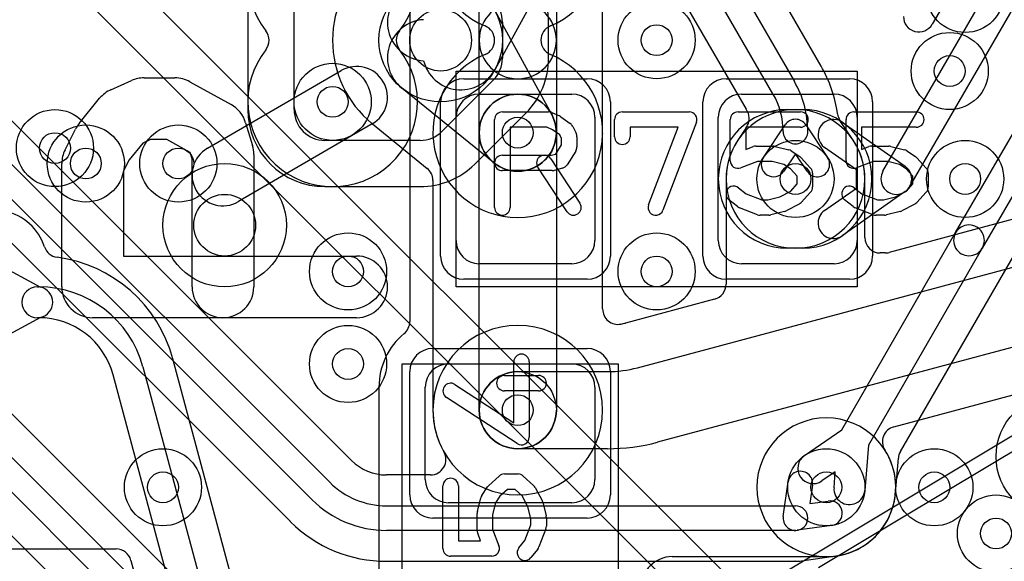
# Model space of a CAD drawing. Extents: x -0.9 to 20.9, y 0 to 28.
# Tile 4 of 44: x 4.2 to 7.4, y 3.2 to 4.9. Entities that reach past the tile are written whole.
import ezdxf

# ---------------------------------------------------------------- set-up
doc = ezdxf.new("R2010")
doc.units = 0
for name, color, linetype in [('1-2-via', 1, 'CONTINUOUS'), ('1-3-via', 1, 'CONTINUOUS'), ('2-3-via', 1, 'CONTINUOUS'), ('3-4-bvh', 1, 'CONTINUOUS'), ('4-5-via', 1, 'CONTINUOUS'), ('4-6-via', 1, 'CONTINUOUS'), ('5-6-via', 1, 'CONTINUOUS'), ('L1', 3, 'CONTINUOUS'), ('L2', 3, 'CONTINUOUS'), ('L3', 3, 'CONTINUOUS'), ('L4', 3, 'CONTINUOUS'), ('L5', 7, 'CONTINUOUS'), ('L6', 7, 'CONTINUOUS'), ('MetalMask-A', 176, 'CONTINUOUS'), ('PartsArea-A', 111, 'CONTINUOUS'), ('PartsSilk-A', 221, 'CONTINUOUS'), ('Resist-A', 2, 'CONTINUOUS'), ('Silk-A', 140, 'CONTINUOUS')]:
    doc.layers.add(name, color=color, linetype=linetype)

msp = doc.modelspace()

# ---------------------------------------------------------------- linework, layer by layer
at = {"layer": '1-2-via'}
for centre in [(4.35, 4.5), (5.3, 4.1), (7.4, 3.25)]:
    msp.add_circle(centre, 0.05, dxfattribs=at)
at = {"layer": '1-3-via'}
for centre in [(5.85, 4.55), (6.75, 4.4), (5.85, 3.65), (6.85, 3.4)]:
    msp.add_circle(centre, 0.05, dxfattribs=at)
at = {"layer": '2-3-via'}
for centre in [(6.3, 4.85), (7.3, 4.4), (6.3, 4.1), (5.3, 3.8), (4.7, 3.4)]:
    msp.add_circle(centre, 0.05, dxfattribs=at)
at = {"layer": '3-4-bvh'}
for centre in [(5.6, 4.85), (4.9, 4.25)]:
    msp.add_circle(centre, 0.1, dxfattribs=at)
at = {"layer": '4-5-via'}
for centre in [(7.25, 4.75), (4.45, 4.45), (7.2, 3.4)]:
    msp.add_circle(centre, 0.05, dxfattribs=at)
at = {"layer": '4-6-via'}
msp.add_circle((5.25, 4.65), 0.05, dxfattribs=at)
at = {"layer": '5-6-via'}
msp.add_circle((4.75, 4.45), 0.05, dxfattribs=at)
at = {"layer": 'L1'}
for p, q in [((5.5, 6.8), (5.5, 3.93717)), ((7.43761, 5.32502), (7.19325, 4.90177)), ((7.0335, 4.425), (7.52425, 5.275)), ((7.61085, 5.225), (7.1201, 4.375)), ((7.26903, 4.22577), (7.64386, 4.875)), ((7.73046, 4.825), (7.35563, 4.17577)), ((7.08996, 3.51556), (7.80672, 4.75699)), ((5.725, 4.675), (6.025, 4.675)), ((6.575, 4.675), (6.875, 4.675)), ((5.65, 4.2), (5.65, 4.6)), ((6.1, 4.6), (6.1, 4.2)), ((6.5, 4.2), (6.5, 4.6)), ((6.725, 4.625), (6.7725, 4.625)), ((6.95, 4.6), (6.95, 4.2)), ((6.90189, 4.58407), (7.10555, 4.44091)), ((6.94744, 4.42981), (6.84439, 4.50225)), ((6.94744, 4.37019), (6.94744, 4.42981)), ((6.84439, 4.29775), (6.94744, 4.37019)), ((7.10555, 4.35909), (6.90189, 4.21593)), ((6.89982, 3.58629), (7.26903, 4.22577)), ((6.7725, 4.175), (6.725, 4.175)), ((7.35563, 4.17577), (6.98643, 3.53631)), ((4.15, 4.1319), (4.30322, 4.04893)), ((6.025, 4.125), (5.725, 4.125)), ((6.875, 4.125), (6.575, 4.125)), ((4.29293, 4.05), (4.2973, 4.05)), ((4.30322, 3.95107), (4.15, 3.8681)), ((4.2973, 3.95), (4.29293, 3.95)), ((5.38391, 1.38354), (4.732, 3.81648)), ((5.625, 3.8), (6.025, 3.8)), ((4.63537, 3.79059), (5.28728, 1.35765)), ((5.19069, 1.33177), (4.53878, 3.76471)), ((5.39996, 3.725), (5.39996, 2.575)), ((5.55, 3.425), (5.55, 3.725)), ((6.1, 3.725), (6.1, 3.425)), ((6.77899, 3.50286), (6.89982, 3.58629)), ((6.98643, 3.53631), (6.9746, 3.38993)), ((7.07433, 3.38211), (7.08342, 3.49457)), ((6.87917, 3.45052), (6.83581, 3.42058)), ((6.87492, 3.39799), (6.87917, 3.45052)), ((6.025, 3.35), (5.625, 3.35)), ((3.85, 3.19996), (4.54819, 3.19996)), ((4.59646, 3.16292), (5.09406, 1.30588)), ((6.35004, 3.17496), (6.85, 3.17496))]:
    msp.add_line(p, q, dxfattribs=at)
for centre in [(5.85, 4.55), (4.35, 4.5), (6.75, 4.4), (5.3, 4.1), (5.85, 3.65), (6.85, 3.4), (7.4, 3.25)]:
    msp.add_circle(centre, 0.125, dxfattribs=at)
for centre, radius, start, end in [((7.14997, 4.92675), 0.04997, 180, -29.99234), ((5.725, 4.6), 0.075, 90, 180), ((6.025, 4.6), 0.075, 0, 90), ((6.575, 4.6), 0.075, 90, 180), ((6.875, 4.6), 0.075, 0, 90), ((6.725, 4.4), 0.225, 90, -90), ((6.7725, 4.4), 0.225, -90, 90), ((6.87314, 4.54316), 0.05, 54.9019, -125.10477), ((7.0768, 4.4), 0.05, -54.9019, 54.9019), ((7.0768, 4.4), 0.05, 149.99927, -30.00012), ((4.15, 4.125), 0.17504, 18.28278, 77.15946), ((6.87314, 4.25684), 0.05, 125.0981, -54.89523), ((7.31233, 4.20077), 0.05, -30.00073, 149.99972), ((7.31233, 4.20077), 0.05, 149.99927, -29.99979), ((5.725, 4.2), 0.075, 180, -90), ((6.025, 4.2), 0.075, -90, 0), ((6.575, 4.2), 0.075, 180, -90), ((6.875, 4.2), 0.075, -90, 0), ((4.36365, 4.19559), 0.04997, -161.7137, -97.62419), ((4.2973, 3.7), 0.45004, 15.00031, 82.3744), ((4.29293, 4), 0.05, 90, -90), ((4.2973, 3.7), 0.35, 15.0007, 90), ((4.29293, 4), 0.05, -78.12374, 78.12374), ((4.2973, 3.7), 0.25, 15.00125, 90), ((5.45003, 3.93717), 0.04997, -50.48953, 0), ((5.625, 3.725), 0.22504, 129.51154, 180), ((5.625, 3.725), 0.075, 90, 180), ((6.025, 3.725), 0.075, 0, 90), ((7.13323, 3.49057), 0.04997, 149.992, 175.40871), ((6.8074, 3.46172), 0.05, 124.62775, -55.37613), ((5.625, 3.425), 0.075, 180, -90), ((6.025, 3.425), 0.075, -90, 0), ((6.92476, 3.39396), 0.05, 175.37719, -4.62189), ((6.85, 3.4), 0.22504, -90, -5.1345), ((7.12391, 3.37539), 0.04997, 174.67165, 174.86786), ((6.9247, 3.3932), 0.15004, -5.03574, -4.33456), ((7.12414, 3.37808), 0.04997, 175.37442, 175.66197), ((4.54819, 3.14999), 0.04997, 14.99567, 90), ((6.35004, 3.07496), 0.1, 90, 180)]:
    msp.add_arc(centre, radius, start, end, dxfattribs=at)
at = {"layer": 'L2'}
for centre in [(7.3, 5), (6.3, 4.85), (5.85, 4.55), (4.35, 4.5), (6.75, 4.4), (7.3, 4.4), (5.3, 4.1), (6.3, 4.1), (5.3, 3.8), (5.85, 3.65), (4.7, 3.4), (6.85, 3.4), (7.4, 3.25)]:
    msp.add_circle(centre, 0.125, dxfattribs=at)
for centre, radius, start, end in [((5.85, 5.15), 0.27505, -67.37309, -112.62691), ((5.72495, 4.85), 0.04997, -67.36602, 67.36602), ((5.97505, 4.85), 0.04997, 112.63398, -112.63398), ((5.85, 4.55), 0.27505, 112.62691, 67.37309), ((6.75, 4.4), 0.22504, 90, -90), ((6.75, 4.4), 0.22504, -90, 90), ((5.85, 3.65), 0.27504, 90, -90), ((5.85, 3.65), 0.27504, -90, 90), ((6.85, 3.4), 0.22504, 90, -90), ((6.85, 3.4), 0.22504, -90, 90)]:
    msp.add_arc(centre, radius, start, end, dxfattribs=at)
at = {"layer": 'L3'}
for p, q in [((5.31115, 3.48688), (2.68688, 6.11115)), ((2.61615, 6.04041), (5.24041, 3.41615)), ((5.18384, 3.35958), (2.55958, 5.98384)), ((2.48884, 5.9131), (5.1131, 3.28884)), ((4.75888, 3.08918), (1.9869, 5.86116)), ((1.78884, 5.6631), (4.56082, 2.89112)), ((6.22708, 5.6157), (6.74645, 4.71612)), ((6.67717, 4.67612), (6.1578, 5.5757)), ((6.07119, 5.52566), (6.59031, 4.62649)), ((5.725, 4.85), (5.725, 5.15)), ((5.975, 5.15), (5.975, 4.85)), ((6.12504, 4.55277), (6.12504, 5.14766)), ((5.95961, 5.08991), (5.77538, 4.75386)), ((6.83303, 4.7662), (6.69797, 5.00015)), ((5.77538, 4.94614), (5.95961, 4.61009)), ((5.725, 4.55), (5.725, 4.85)), ((5.975, 4.85), (5.975, 4.55)), ((5.77113, 4.45302), (5.47381, 4.69483)), ((5.37914, 4.57843), (5.55652, 4.43417)), ((6.59165, 4.56833), (6.56366, 4.52618)), ((6.64589, 4.46917), (6.71668, 4.57573)), ((6.78332, 4.57573), (6.85411, 4.46917)), ((6.93661, 4.52578), (6.89408, 4.58981)), ((5.725, 3.65), (5.725, 4.55)), ((5.975, 4.55), (5.975, 3.65)), ((6.12504, 3.97829), (6.12504, 4.54764)), ((8.34295, 4.50701), (7.05369, 4.16157)), ((6.75, 4.48131), (6.71253, 4.42491)), ((6.78747, 4.42491), (6.75, 4.48131)), ((3.32322, 4.38333), (4.72142, 2.98514)), ((5.57496, 4.3954), (5.57496, 3.65)), ((6.52496, 4.4), (6.52496, 4.05825)), ((6.97504, 4.20984), (6.97504, 4.4)), ((6.23832, 3.78778), (8.38178, 4.36208)), ((4.66486, 2.92858), (3.26666, 4.32677)), ((7.04076, 4.15987), (7.02501, 4.15987)), ((8.44648, 4.1206), (6.30302, 3.54629)), ((6.48792, 4.00998), (6.19949, 3.9327)), ((7.06892, 3.59617), (8.48531, 3.97567)), ((5.85, 3.775), (6.14127, 3.775)), ((6.14127, 3.525), (5.85, 3.525)), ((5.5671, 3.44004), (5.42426, 3.44004)), ((6.71039, 3.30561), (6.72623, 3.41751)), ((6.80545, 3.40629), (6.79707, 3.34707)), ((6.79707, 3.34707), (6.85629, 3.35545)), ((5.42426, 3.34), (6.75, 3.34)), ((6.75, 3.26), (5.42426, 3.26)), ((6.86751, 3.27623), (6.75561, 3.26039)), ((5.42426, 3.15996), (6.74806, 3.15996)), ((6.77001, 3.16139), (6.88154, 3.17718))]:
    msp.add_line(p, q, dxfattribs=at)
for centre, radius in [((7.3, 5), 0.125), ((5.6, 4.85), 0.2), ((6.3, 4.85), 0.125), ((5.85, 4.55), 0.125), ((6.75, 4.4), 0.125), ((7.3, 4.4), 0.125), ((4.9, 4.25), 0.2), ((6.3, 4.1), 0.125), ((5.3, 3.8), 0.125), ((5.85, 3.65), 0.125), ((7.6, 3.5), 0.2), ((4.7, 3.4), 0.125), ((6.85, 3.4), 0.125)]:
    msp.add_circle(centre, radius, dxfattribs=at)
for centre, radius, start, end in [((5.6, 4.85), 0.35004, 129.47172, -129.46124), ((5.55268, 4.90819), 0.125, 129.12009, -93.72901), ((5.85, 4.85), 0.125, 0, 180), ((5.55268, 4.79181), 0.125, 93.72901, -129.12142), ((5.85, 4.85), 0.125, 180, 0), ((5.66577, 4.81395), 0.125, -165.87704, -28.73252), ((6.87631, 4.79118), 0.04997, -150.00767, -149.98207), ((6.46499, 4.55355), 0.42506, 7.73244, 30.0159), ((6.46497, 4.5536), 0.32503, 0.00176, 30.00119), ((5.85, 4.55), 0.125, 0, 180), ((6.46497, 4.5536), 0.24503, 0.00234, 30.00127), ((5.85, 4.55), 0.125, -129.12009, 28.73228), ((6.54726, 4.60111), 0.04997, 29.99234, 30.52135), ((6.46497, 4.5536), 0.14499, 26.48022, 29.99731), ((6.55002, 4.59597), 0.04997, -33.58194, 26.47788), ((6.9357, 4.61746), 0.04997, -172.27201, -146.40216), ((5.34577, 4.54117), 0.04997, 50.46455, 50.53795), ((5.55268, 4.79181), 0.27504, -129.54151, -129.12114), ((6.75, 4.5536), 0.04, 33.59075, 146.40925), ((5.85, 4.55), 0.125, 180, 0), ((6.17501, 4.55277), 0.04997, 180, -179.50697), ((5.85001, 4.54999), 0.27504, -0.41456, 0.48955), ((6.17501, 4.54764), 0.04997, 179.58723, 180), ((6.75, 4.55361), 0.04, 180, 0.00201), ((6.75, 4.4), 0.22504, 145.99147, 180), ((6.52203, 4.55382), 0.04997, -34.01127, -33.58194), ((6.97823, 4.55343), 0.04997, -146.40216, -146.08733), ((6.75, 4.4), 0.22504, 0, 33.91109), ((6.67921, 4.44704), 0.04, 146.40925, -33.59691), ((6.82079, 4.44704), 0.04, -146.40925, 33.59691), ((5.52499, 4.3954), 0.04997, 0, 50.88), ((7.02501, 4.20984), 0.04997, 180, -90), ((7.04076, 4.20984), 0.04997, -90, -75.00433), ((6.47499, 4.05825), 0.04997, -75.00433, 0), ((6.17501, 3.97829), 0.04997, 180, -78.88796), ((6.14127, 4.15), 0.22496, -78.88437, -75.00132), ((5.85, 3.65), 0.125, 90, -90), ((6.14127, 4.15), 0.375, -90, -75.00097), ((5.85, 3.65001), 0.27504, -179.99792, -150.50834), ((5.85, 3.65), 0.125, 180, 0), ((7.08185, 3.5479), 0.04997, 104.99567, -147.47077), ((6.14127, 4.15), 0.625, -90, -75.00097), ((5.5671, 3.49001), 0.04997, -90, 29.48891), ((6.85, 3.4), 0.22504, -81.3334, 32.53544), ((5.42425, 3.6), 0.15996, -134.99493, -89.99642), ((6.76584, 3.4119), 0.04, -8.06124, 171.94303), ((5.42426, 3.6), 0.26, -135, -90), ((5.42426, 3.6), 0.34, -135, -90), ((6.8619, 3.31584), 0.04, -81.93876, 98.05697), ((6.75, 3.3), 0.04, -90, 90), ((5.07777, 3.25351), 0.04997, 43.9622, 45), ((5.42425, 3.60001), 0.44005, -134.88031, -89.9987), ((6.75, 3.3), 0.04001, 171.93876, -81.93876), ((6.74806, 3.10999), 0.04997, 89.42672, 90), ((6.74996, 3.3), 0.14005, -90.57277, -81.93007), ((6.77663, 3.11186), 0.04997, 97.61283, 98.06363), ((6.88854, 3.1277), 0.04997, 97.63556, 98.05227), ((6.86189, 3.31584), 0.14005, -81.78543, -81.05353), ((6.89144, 3.12813), 0.04997, 98.66683, 98.9458)]:
    msp.add_arc(centre, radius, start, end, dxfattribs=at)
at = {"layer": 'L4'}
for p, q in [((4.97496, 5.075), (4.97496, 4.625)), ((5.125, 4.625), (5.125, 5.075)), ((5.79999, 4.90859), (5.8, 4.79143)), ((5.95004, 4.79141), (5.95004, 4.9086)), ((5.77071, 4.72071), (5.60431, 4.55431)), ((5.71042, 4.44821), (5.87681, 4.61462)), ((5.5336, 4.52502), (5.225, 4.525)), ((5.225, 4.37496), (5.53362, 4.37497))]:
    msp.add_line(p, q, dxfattribs=at)
for centre, radius in [((5.6, 4.85), 0.2), ((7.25, 4.75), 0.125), ((5.25, 4.65), 0.125), ((4.45, 4.45), 0.125), ((4.9, 4.25), 0.2), ((7.6, 3.5), 0.2), ((7.2, 3.4), 0.125)]:
    msp.add_circle(centre, radius, dxfattribs=at)
for centre, radius, start, end in [((5.7, 4.9086), 0.25004, 0, 45.00162), ((5.69999, 4.90859), 0.1, 0, 45), ((5.7, 4.79142), 0.1, -45, 0.00361), ((5.7, 4.79142), 0.25004, -44.99761, -0.00229), ((5.225, 4.625), 0.25004, 180, -90), ((5.225, 4.625), 0.1, 180, -89.99745), ((5.5336, 4.62502), 0.1, -90, -45), ((5.53362, 4.62501), 0.25004, -89.99913, -45)]:
    msp.add_arc(centre, radius, start, end, dxfattribs=at)
at = {"layer": 'L5'}
for centre in [(7.25, 4.75), (5.25, 4.65), (4.45, 4.45), (4.75, 4.45), (7.2, 3.4)]:
    msp.add_circle(centre, 0.125, dxfattribs=at)
for centre, radius, start, end in [((5.25, 5.05), 0.27504, -37.97821, -142.02179), ((4.99381, 4.85), 0.04997, -37.97756, 37.97756), ((5.50619, 4.85), 0.04997, 142.02244, -142.02244), ((5.25, 4.65), 0.27504, 142.02179, 37.97821)]:
    msp.add_arc(centre, radius, start, end, dxfattribs=at)
at = {"layer": 'L6'}
for p, q in [((6.96777, 2.67513), (2.82868, 6.81422)), ((2.72258, 6.70815), (6.86168, 2.56904))]:
    msp.add_line(p, q, dxfattribs=at)
for centre in [(5.25, 4.65), (4.75, 4.45)]:
    msp.add_circle(centre, 0.125, dxfattribs=at)
at = {"layer": 'MetalMask-A'}
for p, q in [((5.725, 4.675), (6.025, 4.675)), ((6.575, 4.675), (6.875, 4.675)), ((5.65, 4.2), (5.65, 4.6)), ((6.1, 4.6), (6.1, 4.2)), ((6.5, 4.2), (6.5, 4.6)), ((6.95, 4.6), (6.95, 4.2)), ((6.025, 4.125), (5.725, 4.125)), ((6.875, 4.125), (6.575, 4.125)), ((5.625, 3.8), (6.025, 3.8)), ((5.55, 3.425), (5.55, 3.725)), ((6.1, 3.725), (6.1, 3.425)), ((6.025, 3.35), (5.625, 3.35))]:
    msp.add_line(p, q, dxfattribs=at)
for centre, start, end in [((5.725, 4.6), 90, 180), ((6.025, 4.6), 0, 90), ((6.575, 4.6), 90, 180), ((6.875, 4.6), 0, 90), ((5.725, 4.2), 180, -90), ((6.025, 4.2), -90, 0), ((6.575, 4.2), 180, -90), ((6.875, 4.2), -90, 0), ((5.625, 3.725), 90, 180), ((6.025, 3.725), 0, 90), ((5.625, 3.425), 180, -90), ((6.025, 3.425), -90, 0)]:
    msp.add_arc(centre, 0.075, start, end, dxfattribs=at)
at = {"layer": 'PartsArea-A'}
for p, q in [((5.65, 4.05), (5.65, 4.75)), ((5.65, 4.75), (6.95, 4.75)), ((6.95, 4.75), (6.95, 4.05)), ((6.95, 4.05), (5.65, 4.05)), ((5.475, 2.5), (5.475, 3.8)), ((5.475, 3.8), (6.175, 3.8)), ((6.175, 3.8), (6.175, 2.5))]:
    msp.add_line(p, q, dxfattribs=at)
at = {"layer": 'PartsSilk-A'}
for p, q in [((4.63889, 4.72778), (4.73889, 4.72778)), ((4.84419, 4.49942), (5.27753, 4.75127)), ((4.53161, 4.68953), (4.59828, 4.71916)), ((4.78746, 4.71519), (4.92079, 4.64111)), ((4.42816, 4.57999), (4.49482, 4.66147)), ((5.8, 4.61759), (5.95, 4.61759)), ((5.96015, 4.61544), (5.98515, 4.60433)), ((5.9897, 4.6017), (6.02026, 4.57948)), ((6.18889, 4.61759), (6.40556, 4.61759)), ((6.56389, 4.61759), (6.76667, 4.61759)), ((6.93889, 4.61759), (7.14167, 4.61759)), ((5.37803, 4.57835), (4.94469, 4.3265)), ((4.968, 4.58243), (4.99022, 4.50836)), ((5.775, 4.30741), (5.775, 4.59259)), ((5.9447, 4.56759), (5.825, 4.56759)), ((5.825, 4.56759), (5.825, 4.30741)), ((5.96243, 4.55971), (5.9447, 4.56759)), ((6.02792, 4.57044), (6.03903, 4.54822)), ((6.16389, 4.53704), (6.16389, 4.59259)), ((6.36932, 4.56759), (6.21389, 4.56759)), ((6.21389, 4.56759), (6.21389, 4.53704)), ((6.27385, 4.31629), (6.36932, 4.56759)), ((6.42893, 4.58371), (6.32059, 4.29853)), ((6.53889, 4.45926), (6.53889, 4.59259)), ((6.76667, 4.56759), (6.58889, 4.56759)), ((6.58889, 4.56759), (6.58889, 4.49554)), ((6.91389, 4.45926), (6.91389, 4.59259)), ((7.14167, 4.56759), (6.96389, 4.56759)), ((6.96389, 4.56759), (6.96389, 4.49554)), ((4.38278, 4.49473), (4.41612, 4.5614)), ((5.98593, 4.54263), (5.96243, 4.55971)), ((5.99167, 4.53114), (5.98593, 4.54263)), ((6.04167, 4.53704), (6.04167, 4.5037)), ((4.63456, 4.51643), (4.59002, 4.46198)), ((4.66011, 4.52778), (4.63456, 4.51643)), ((4.71298, 4.52778), (4.66011, 4.52778)), ((4.78812, 4.48603), (4.71298, 4.52778)), ((5.97292, 4.48087), (5.99167, 4.51087)), ((5.99167, 4.51087), (5.99167, 4.53114)), ((6.58889, 4.49554), (6.61332, 4.50484)), ((6.62222, 4.50648), (6.67778, 4.50648)), ((6.68384, 4.50573), (6.72828, 4.49462)), ((6.96389, 4.49554), (6.98832, 4.50484)), ((6.99722, 4.50648), (7.05278, 4.50648)), ((7.05884, 4.50573), (7.10328, 4.49462)), ((4.79444, 4.46495), (4.78812, 4.48603)), ((4.99444, 4.47963), (4.99444, 4.05)), ((5.8, 4.47685), (5.95783, 4.47685)), ((5.95783, 4.47685), (5.97292, 4.48087)), ((6.03787, 4.49045), (6.01009, 4.44601)), ((6.73609, 4.49117), (6.76387, 4.47265)), ((6.76843, 4.46875), (6.79899, 4.43542)), ((7.11109, 4.49117), (7.13887, 4.47265)), ((7.14343, 4.46875), (7.17399, 4.43542)), ((4.37222, 4.05), (4.37222, 4.45)), ((4.59002, 4.46198), (4.57222, 4.42639)), ((4.79444, 4.05), (4.79444, 4.46495)), ((6.00964, 4.29373), (5.91519, 4.43817)), ((5.95703, 4.46553), (6.05148, 4.32109)), ((6.62682, 4.45648), (6.57279, 4.4359)), ((6.6747, 4.45648), (6.62682, 4.45648)), ((6.71196, 4.44717), (6.6747, 4.45648)), ((6.73362, 4.43273), (6.71196, 4.44717)), ((7.00182, 4.45648), (6.94779, 4.4359)), ((7.0497, 4.45648), (7.00182, 4.45648)), ((7.08696, 4.44717), (7.0497, 4.45648)), ((7.10862, 4.43273), (7.08696, 4.44717)), ((4.57222, 4.42639), (4.57222, 4.15)), ((5.96111, 4.42685), (5.8, 4.42685)), ((5.99533, 4.4351), (5.96755, 4.42769)), ((6.75556, 4.40879), (6.73362, 4.43273)), ((6.75556, 4.3838), (6.75556, 4.40879)), ((6.80556, 4.41852), (6.80556, 4.37407)), ((7.13056, 4.40879), (7.10862, 4.43273)), ((7.13056, 4.3838), (7.13056, 4.40879)), ((7.18056, 4.41852), (7.18056, 4.37407)), ((6.73446, 4.36079), (6.75556, 4.3838)), ((7.10946, 4.36079), (7.13056, 4.3838)), ((6.56562, 4.37137), (6.59034, 4.3516)), ((6.59034, 4.3516), (6.64071, 4.33241)), ((6.66081, 4.33241), (6.69928, 4.34203)), ((6.69928, 4.34203), (6.73446, 4.36079)), ((6.79899, 4.35717), (6.76843, 4.32384)), ((6.94062, 4.37137), (6.96534, 4.3516)), ((6.96534, 4.3516), (7.01571, 4.33241)), ((7.03581, 4.33241), (7.07428, 4.34203)), ((7.07428, 4.34203), (7.10946, 4.36079)), ((7.17399, 4.35717), (7.14343, 4.32384)), ((6.56216, 4.31011), (6.53438, 4.33233)), ((6.64071, 4.33241), (6.66081, 4.33241)), ((6.76176, 4.31868), (6.72009, 4.29646)), ((6.93716, 4.31011), (6.90938, 4.33233)), ((7.01571, 4.33241), (7.03581, 4.33241)), ((7.13676, 4.31868), (7.09509, 4.29646)), ((6.62721, 4.28405), (6.56888, 4.30627)), ((6.66389, 4.28241), (6.63611, 4.28241)), ((6.71439, 4.29427), (6.66995, 4.28316)), ((7.00221, 4.28405), (6.94388, 4.30627)), ((7.03889, 4.28241), (7.01111, 4.28241)), ((7.08939, 4.29427), (7.04495, 4.28316)), ((6.25917, 2.85191), (8.57043, 4.23867)), ((4.57222, 4.15), (5.32778, 4.15)), ((5.32778, 3.95), (4.47222, 3.95)), ((5.83704, 3.60869), (5.83704, 3.80694)), ((5.88704, 3.80694), (5.88704, 3.5625)), ((5.80648, 3.7625), (5.91759, 3.7625)), ((5.64608, 3.73343), (5.83704, 3.60869)), ((5.91759, 3.7125), (5.80648, 3.7125)), ((5.84837, 3.54157), (5.61874, 3.69157)), ((5.75625, 3.40593), (5.78958, 3.43649)), ((5.80648, 3.44306), (5.85093, 3.44306)), ((5.86783, 3.43649), (5.90116, 3.40593)), ((5.60741, 3.20139), (5.60741, 3.40417)), ((5.65741, 3.40417), (5.65741, 3.22639)), ((5.73383, 3.37359), (5.75235, 3.40137)), ((5.81621, 3.39306), (5.79227, 3.37112)), ((5.8412, 3.39306), (5.81621, 3.39306)), ((5.86421, 3.37196), (5.8412, 3.39306)), ((5.90632, 3.39926), (5.92854, 3.35759)), ((5.71927, 3.32134), (5.73038, 3.36578)), ((5.79227, 3.37112), (5.77783, 3.34946)), ((5.88297, 3.33678), (5.86421, 3.37196)), ((5.93073, 3.35189), (5.94184, 3.30745)), ((5.77783, 3.34946), (5.76852, 3.3122)), ((5.89259, 3.29831), (5.88297, 3.33678)), ((5.71852, 3.25972), (5.71852, 3.31528)), ((5.76852, 3.3122), (5.76852, 3.26432)), ((5.89259, 3.27821), (5.89259, 3.29831)), ((5.94259, 3.30139), (5.94259, 3.27361)), ((5.76852, 3.26432), (5.7891, 3.21029)), ((5.8734, 3.22784), (5.89259, 3.27821)), ((5.94095, 3.26471), (5.91873, 3.20638)), ((5.65741, 3.22639), (5.72946, 3.22639)), ((5.72946, 3.22639), (5.72016, 3.25082)), ((5.85363, 3.20312), (5.8734, 3.22784)), ((5.91489, 3.19966), (5.89267, 3.17188)), ((5.76574, 3.17639), (5.63241, 3.17639))]:
    msp.add_line(p, q, dxfattribs=at)
for centre, radius, start, end in [((5.32778, 4.66481), 0.1, -59.83512, 120.16444), ((4.63889, 4.62778), 0.1, 90, 113.96169), ((4.73889, 4.62778), 0.1, 60.94094, 90), ((4.57222, 4.59815), 0.1, 113.96074, 140.71289), ((4.87222, 4.5537), 0.1, 16.69705, 60.94284), ((5.8, 4.59259), 0.025, 90, 180), ((5.95, 4.59259), 0.025, 66.04914, 90), ((5.975, 4.58148), 0.025, 53.98274, 66.03964), ((6.18889, 4.59259), 0.025, 90, 180), ((6.40556, 4.59259), 0.025, -20.80551, 90), ((6.56389, 4.59259), 0.025, 90, 180), ((6.76667, 4.59259), 0.025, -90, 90), ((6.93889, 4.59259), 0.025, 90, 180), ((7.14167, 4.59259), 0.025, -90, 90), ((4.50556, 4.51667), 0.1, 140.71382, 153.43151), ((6.00556, 4.55926), 0.025, 26.56505, 53.97932), ((6.01667, 4.53704), 0.025, 0, 26.56505), ((6.18889, 4.53704), 0.025, 180, 0), ((4.89444, 4.47963), 0.1, 0, 16.69853), ((6.01667, 4.5037), 0.025, -32.00538, 0), ((6.62222, 4.48148), 0.025, 90, 110.85364), ((6.67778, 4.48148), 0.025, 75.96932, 90), ((6.99722, 4.48148), 0.025, 90, 110.85364), ((7.05278, 4.48148), 0.025, 75.96932, 90), ((4.47222, 4.45), 0.1, 153.42982, 180), ((4.89444, 4.41296), 0.1, 120.16488, -59.83556), ((5.8, 4.45185), 0.025, 90, -90), ((5.93611, 4.45185), 0.025, 33.18146, -146.81914), ((6.72222, 4.47037), 0.025, 56.30358, 75.96376), ((6.75, 4.45185), 0.025, 42.5203, 56.30993), ((7.09722, 4.47037), 0.025, 56.30358, 75.96376), ((7.125, 4.45185), 0.025, 42.5203, 56.30993), ((5.98889, 4.45926), 0.025, -75.07449, -32.01002), ((6.56389, 4.45926), 0.025, 180, -69.1435), ((6.93889, 4.45926), 0.025, 180, -69.1435), ((5.96111, 4.45185), 0.025, -90, -75.06473), ((6.78056, 4.41852), 0.025, 0, 42.51745), ((7.15556, 4.41852), 0.025, 0, 42.51745), ((6.55, 4.35185), 0.025, 51.33303, -128.65478), ((6.78056, 4.37407), 0.025, -42.5203, 0), ((6.925, 4.35185), 0.025, 51.33303, -128.65478), ((7.15556, 4.37407), 0.025, -42.5203, 0), ((6.03056, 4.30741), 0.025, -146.81854, 33.18086), ((6.29722, 4.30741), 0.025, 159.19449, -20.80181), ((6.57778, 4.32963), 0.025, -128.66697, -110.85364), ((6.75, 4.34074), 0.025, -61.9383, -42.51745), ((6.95278, 4.32963), 0.025, -128.66697, -110.85364), ((7.125, 4.34074), 0.025, -61.9383, -42.51745), ((5.8, 4.30741), 0.025, 180, 0), ((6.63611, 4.30741), 0.025, -110.8565, -90), ((6.66389, 4.30741), 0.025, -90, -75.96376), ((6.70833, 4.31852), 0.025, -75.96932, -61.9318), ((7.01111, 4.30741), 0.025, -110.8565, -90), ((7.03889, 4.30741), 0.025, -90, -75.96376), ((7.08333, 4.31852), 0.025, -75.96932, -61.9318), ((5.32778, 4.05), 0.1, -90, 90), ((4.47222, 4.05), 0.1, 180, -90), ((4.89444, 4.05), 0.1, 180, 0), ((5.86204, 3.80694), 0.025, 0, 180), ((5.63241, 3.7125), 0.025, 56.85026, -123.15356), ((5.80648, 3.7375), 0.025, 90, -90), ((5.91759, 3.7375), 0.025, -90, 90), ((5.86204, 3.5625), 0.025, -123.14974, 0), ((5.63241, 3.40417), 0.025, 0, 180), ((5.80648, 3.41806), 0.025, 90, 132.51745), ((5.85093, 3.41806), 0.025, 47.4797, 90), ((5.77315, 3.3875), 0.025, 132.5203, 146.30993), ((5.88426, 3.3875), 0.025, 28.0617, 47.48255), ((5.75463, 3.35972), 0.025, 146.30358, 165.96376), ((5.90648, 3.34583), 0.025, 14.03068, 28.0682), ((5.74352, 3.31528), 0.025, 165.96932, 180), ((5.91759, 3.30139), 0.025, 0, 14.03624), ((5.74352, 3.25972), 0.025, 180, -159.14636), ((5.91759, 3.27361), 0.025, -20.8565, 0), ((5.63241, 3.20139), 0.025, 180, -90), ((5.76574, 3.20139), 0.025, -90, 20.8565), ((5.87315, 3.1875), 0.025, 141.33303, -38.65478), ((5.89537, 3.21528), 0.025, -38.66697, -20.85364)]:
    msp.add_arc(centre, radius, start, end, dxfattribs=at)
at = {"layer": 'Resist-A'}
for p, q in [((5.675, 4.725), (6.075, 4.725)), ((6.525, 4.725), (6.925, 4.725)), ((5.6, 4.15), (5.6, 4.65)), ((6.15, 4.65), (6.15, 4.15)), ((6.45, 4.15), (6.45, 4.65)), ((7, 4.65), (7, 4.15)), ((6.075, 4.075), (5.675, 4.075)), ((6.925, 4.075), (6.525, 4.075)), ((5.575, 3.85), (6.075, 3.85)), ((5.5, 3.375), (5.5, 3.775)), ((6.15, 3.775), (6.15, 3.375)), ((6.075, 3.3), (5.575, 3.3))]:
    msp.add_line(p, q, dxfattribs=at)
for centre, start, end in [((5.675, 4.65), 90, 180), ((6.075, 4.65), 0, 90), ((6.525, 4.65), 90, 180), ((6.925, 4.65), 0, 90), ((5.675, 4.15), 180, -90), ((6.075, 4.15), -90, 0), ((6.525, 4.15), 180, -90), ((6.925, 4.15), -90, 0), ((5.575, 3.775), 90, 180), ((6.075, 3.775), 0, 90), ((5.575, 3.375), 180, -90), ((6.075, 3.375), -90, 0)]:
    msp.add_arc(centre, 0.075, start, end, dxfattribs=at)
at = {"layer": 'Silk-A'}
for p, q in [((4.63889, 4.72778), (4.73889, 4.72778)), ((4.84419, 4.49942), (5.27753, 4.75127)), ((4.53161, 4.68953), (4.59828, 4.71916)), ((4.78746, 4.71519), (4.92079, 4.64111)), ((4.42816, 4.57999), (4.49482, 4.66147)), ((5.37803, 4.57835), (4.94469, 4.3265)), ((4.968, 4.58243), (4.99022, 4.50836)), ((4.38278, 4.49473), (4.41612, 4.5614)), ((4.63456, 4.51643), (4.59002, 4.46198)), ((4.66011, 4.52778), (4.63456, 4.51643)), ((4.71298, 4.52778), (4.66011, 4.52778)), ((4.78812, 4.48603), (4.71298, 4.52778)), ((4.79444, 4.46495), (4.78812, 4.48603)), ((4.99444, 4.47963), (4.99444, 4.05)), ((4.37222, 4.05), (4.37222, 4.45)), ((4.59002, 4.46198), (4.57222, 4.42639)), ((4.79444, 4.05), (4.79444, 4.46495)), ((4.57222, 4.42639), (4.57222, 4.15)), ((6.82444, 3.13931), (8.5971, 4.2029)), ((4.57222, 4.15), (5.32778, 4.15)), ((5.32778, 3.95), (4.47222, 3.95))]:
    msp.add_line(p, q, dxfattribs=at)
for centre, start, end in [((5.32778, 4.66481), -59.83512, 120.16444), ((4.63889, 4.62778), 90, 113.96169), ((4.73889, 4.62778), 60.94094, 90), ((4.57222, 4.59815), 113.96074, 140.71289), ((4.87222, 4.5537), 16.69705, 60.94284), ((4.50556, 4.51667), 140.71382, 153.43151), ((4.89444, 4.47963), 0, 16.69853), ((4.47222, 4.45), 153.42982, 180), ((4.89444, 4.41296), 120.16488, -59.83556), ((5.32778, 4.05), -90, 90), ((4.47222, 4.05), 180, -90), ((4.89444, 4.05), 180, 0)]:
    msp.add_arc(centre, 0.1, start, end, dxfattribs=at)

doc.saveas('drawing.dxf')
